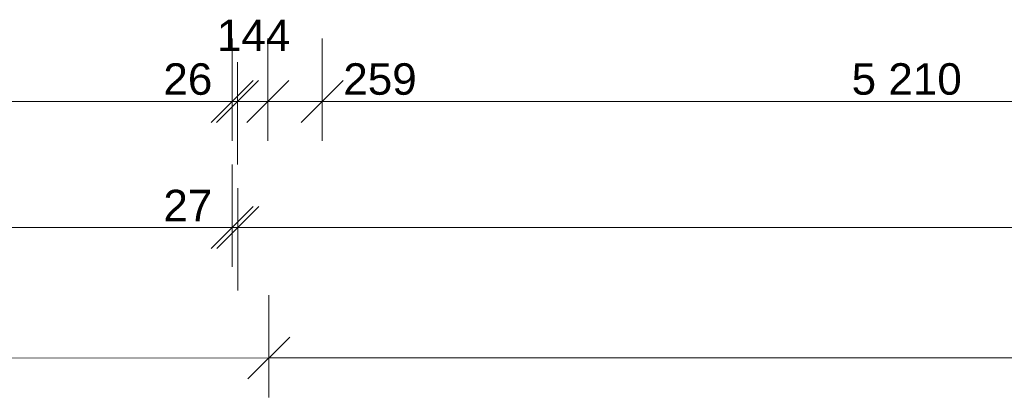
# Model space of a CAD drawing. Header units: millimetres. Extents: x -23738 to 4453, y -2688 to 20653.
# Tile 22 of 163: x -17029 to -12343, y -2625 to -825. Entities that reach past the tile are written whole.
import ezdxf

# ---------------------------------------------------------------- set-up
doc = ezdxf.new("R2010")
doc.units = ezdxf.units.MM
doc.header["$MEASUREMENT"] = 0
doc.layers.add('9._POHLED ZÁPADNÍ_2_Kóty - SP', color=7, linetype='Continuous')
doc.styles.add('GENEROVANÝ_STYL_2', font='arial.ttf')

msp = doc.modelspace()

# ---------------------------------------------------------------- linework, layer by layer
at = {"layer": '9._POHLED ZÁPADNÍ_2_Kóty - SP', "color": 154, "linetype": 'Continuous', "lineweight": 13}
for p, q in [((-16017.3, -1402.9), (-16017.3, -915.4)), ((-15847.4, -1402.9), (-15847.4, -915.4)), ((-15588.7, -1402.9), (-15588.8, -915.4)), ((-15991.5, -1515.4), (-15991.6, -1027.9)), ((-16117.3, -1315.4), (-15917.3, -1115.4)), ((-15891.6, -1115.4), (-16091.6, -1315.4)), ((-15747.3, -1115.4), (-15947.3, -1315.4)), ((-15488.7, -1115.3), (-15688.7, -1315.4)), ((-20483.4, -1215.8), (-16017.3, -1215.4)), ((-16017.3, -1215.4), (-15991.6, -1215.4)), ((-15991.6, -1215.4), (-15847.4, -1215.4)), ((-15847.3, -1215.4), (-15588.7, -1215.4)), ((-15588.7, -1215.4), (-10378.8, -1214.9)), ((-16017.2, -2003.6), (-16017.3, -1516.1)), ((-15990.5, -2116.1), (-15990.5, -1628.6)), ((-16117.2, -1916.1), (-15917.3, -1716.1)), ((-15890.5, -1716.1), (-16090.5, -1916.1)), ((-20483.4, -1816.5), (-16017.2, -1816.1)), ((-16017.2, -1816.1), (-15990.5, -1816.1)), ((-15990.5, -1816.1), (-321.8, -1814.7)), ((-15843.7, -2625), (-15843.7, -2137.5)), ((-15743.7, -2337.5), (-15943.7, -2537.5)), ((-15843.7, -2437.5), (-321.6, -2436.1)), ((-20483.3, -2437.9), (-15843.7, -2437.5))]:
    msp.add_line(p, q, dxfattribs=at)

# ---------------------------------------------------------------- texts
at = {"layer": '9._POHLED ZÁPADNÍ_2_Kóty - SP', "color": 154, "linetype": 'Continuous', "lineweight": 13, "char_height": 150, "attachment_point": 7, "rotation": 0.0052, "style": 'GENEROVANÝ_STYL_2'}
for s, insert, width in [('\\A1;{\\pql;\\fArial|b0|i0|c0|p38;144}', (-16090.2, -975.4), 341.487), ('\\A1;{\\pql;\\fArial|b0|i0|c0|p38;26}', (-16345, -1185.4), 227.658), ('\\A1;{\\pql;\\fArial|b0|i0|c0|p38;259}', (-15488.7, -1185.3), 341.487), ('\\A1;{\\pql;\\fArial|b0|i0|c0|p38;5\xa0210}', (-13069.5, -1185.1), 512.914), ('\\A1;{\\pql;\\fArial|b0|i0|c0|p38;27}', (-16344.9, -1786.1), 227.658)]:
    msp.add_mtext(s, dxfattribs=dict(at, insert=insert, width=width))

doc.saveas('drawing.dxf')
